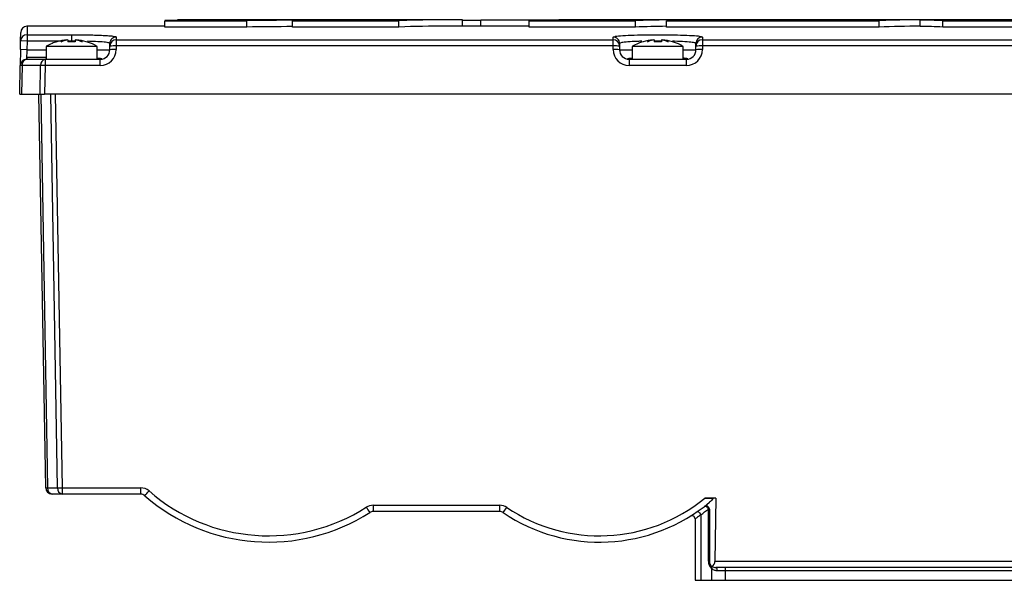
# Model space of a CAD drawing. Header units: millimetres. Extents: x -1087 to -132, y -334 to 655.
# Tile 9 of 63: x -1084 to -930, y 185 to 273. Entities that reach past the tile are written whole.
import ezdxf

# ---------------------------------------------------------------- set-up
doc = ezdxf.new("R2010")
doc.units = ezdxf.units.MM

msp = doc.modelspace()

# ---------------------------------------------------------------- linework, layer by layer
at = {"color": 7, "linetype": 'Continuous', "lineweight": 25}
for p, q in [((-1083.26, 272.01), (-1083.28, 270.68)), ((-1061.63, 272.01), (-1083.26, 272.01)), ((-1061.63, 272.88), (-1048.79, 272.88)), ((-1061.63, 271.88), (-1061.63, 272.88)), ((-1059.66, 272.91), (-1059.66, 273)), ((-1038.58, 273.01), (-1051.93, 273.01)), ((-1048.79, 271.88), (-1048.79, 272.88)), ((-1041.62, 272.88), (-1024.94, 272.88)), ((-1041.62, 271.88), (-1041.62, 272.88)), ((-1017.49, 273.01), (-1034.17, 273.01)), ((-1024.94, 271.88), (-1024.94, 272.88)), ((-1004.49, 272.01), (-1017.49, 272.01)), ((-1014.93, 272.01), (-1014.93, 273)), ((-1014.93, 272.95), (-1012.06, 272.95)), ((-1012.06, 273.01), (-997.6, 273.01)), ((-1012.06, 272.01), (-1012.06, 273.01)), ((-1004.49, 272.88), (-987.81, 272.88)), ((-1004.49, 271.88), (-1004.49, 272.88)), ((-980.36, 273.01), (-997.04, 273.01)), ((-987.81, 271.88), (-987.81, 272.88)), ((-982.94, 272.88), (-949.58, 272.88)), ((-982.94, 271.88), (-982.94, 272.88)), ((-962.65, 272.94), (-980.94, 272.94)), ((-978.93, 272.98), (-960.64, 272.98)), ((-978.93, 272.94), (-978.93, 272.98)), ((-958.64, 273.01), (-976.93, 273.01)), ((-974.93, 273.01), (-957.75, 273.01)), ((-974.93, 273.01), (-974.93, 273.01)), ((-942.13, 273.01), (-957.2, 273.01)), ((-949.58, 271.88), (-949.58, 272.88)), ((-943.14, 271.98), (-943.14, 272.98)), ((-933.07, 273.01), (-939.69, 273.01)), ((-939.57, 271.88), (-939.57, 272.88)), ((-939.57, 272.88), (-907.32, 272.88)), ((-932.51, 273.01), (-915.33, 273.01)), ((-913.33, 273.01), (-931.62, 273.01)), ((-1084.28, 269.7), (-1084.26, 271.03)), ((-1083.28, 270.68), (-1076.28, 270.68)), ((-1083.28, 270.68), (-1083.28, 269.68)), ((-1076.28, 270.68), (-1076.28, 269.68)), ((-1048.79, 271.88), (-1061.63, 271.88)), ((-1024.94, 271.88), (-1041.62, 271.88)), ((-987.81, 271.88), (-1004.49, 271.88)), ((-991.3, 270.31), (-990.99, 270.41)), ((-949.58, 271.88), (-982.94, 271.88)), ((-907.32, 271.88), (-939.57, 271.88)), ((-1084.31, 268.34), (-1084.28, 269.7)), ((-1083.28, 269.68), (-1084.28, 269.7)), ((-1083.28, 269.68), (-1083.31, 268.32)), ((-1077.99, 269.68), (-1083.28, 269.68)), ((-1080.28, 268.85), (-1080.28, 266.82)), ((-1076.28, 268.85), (-1080.28, 268.85)), ((-1076.28, 269.68), (-1076.86, 269.68)), ((-1075.71, 269.67), (-1076.28, 269.68)), ((-1076.28, 269.68), (-1076.28, 269.56)), ((-1072.28, 268.85), (-1076.28, 268.85)), ((-1072.28, 266.82), (-1072.28, 268.85)), ((-1070.28, 268.89), (-1070.28, 269.31)), ((-1070.28, 268.32), (-1070.28, 268.89)), ((-1069.28, 270.31), (-1069.28, 269.89)), ((-1069.28, 269.89), (-1069.28, 268.91)), ((-1069.28, 269.89), (-991.3, 269.89)), ((-1069.28, 268.91), (-1069.28, 268.34)), ((-991.3, 268.91), (-1069.28, 268.91)), ((-991.3, 269.89), (-991.3, 270.31)), ((-991.3, 268.91), (-991.3, 269.89)), ((-991.3, 268.34), (-991.3, 268.91)), ((-990.3, 269.31), (-990.3, 268.89)), ((-990.3, 268.89), (-990.3, 268.32)), ((-988.3, 268.85), (-988.3, 266.82)), ((-984.3, 268.85), (-988.3, 268.85)), ((-983.73, 269.68), (-984.88, 269.67)), ((-980.3, 268.85), (-984.3, 268.85)), ((-980.3, 266.82), (-980.3, 268.85)), ((-978.3, 268.89), (-978.3, 269.31)), ((-978.3, 268.32), (-978.3, 268.89)), ((-977.3, 270.31), (-977.3, 269.89)), ((-977.3, 269.89), (-977.3, 268.91)), ((-977.3, 269.89), (-899.32, 269.89)), ((-977.3, 268.91), (-977.3, 268.34)), ((-899.32, 268.91), (-977.3, 268.91)), ((-1084.31, 268.34), (-1084.35, 265.84)), ((-1083.31, 268.32), (-1084.31, 268.34)), ((-1083.31, 268.32), (-1083.35, 266.82)), ((-1083.31, 268.32), (-1080.28, 268.32)), ((-1072.28, 268.32), (-1070.28, 268.32)), ((-990.3, 268.32), (-988.3, 268.32)), ((-980.3, 268.32), (-978.3, 268.32)), ((-1084.43, 261.32), (-1084.35, 265.84)), ((-1084.06, 265.85), (-1084.14, 261.32)), ((-1081.14, 265.85), (-1084.06, 265.85)), ((-1083.35, 266.82), (-1080.43, 266.82)), ((-1080.28, 267.09), (-1083.31, 267.09)), ((-1081.22, 261.32), (-1081.14, 265.85)), ((-1080.43, 265.84), (-1080.51, 261.32)), ((-1080.43, 266.82), (-1080.43, 265.84)), ((-1080.43, 266.82), (-1071.78, 266.82)), ((-1071.78, 265.84), (-1080.43, 265.84)), ((-1071.78, 265.84), (-1071.78, 266.82)), ((-988.8, 266.82), (-988.8, 265.84)), ((-988.8, 266.82), (-979.8, 266.82)), ((-979.8, 265.84), (-988.8, 265.84)), ((-979.8, 265.84), (-979.8, 266.82)), ((-1084.43, 261.32), (-1084.14, 261.32)), ((-1084.14, 261.32), (-1081.22, 261.32)), ((-1080.35, 199.54), (-1081.42, 261.32)), ((-1081.22, 261.32), (-1080.51, 261.32)), ((-1081.13, 261.32), (-1080.05, 199.53)), ((-888.08, 261.32), (-1080.51, 261.32)), ((-1078.48, 199.53), (-1079.56, 261.32)), ((-1078.85, 261.32), (-1077.77, 199.54)), ((-1080.05, 199.53), (-1078.48, 199.53)), ((-1077.77, 199.54), (-1065.45, 199.54)), ((-1077.77, 199.54), (-1077.77, 198.55)), ((-1065.45, 199.54), (-1065.45, 198.55)), ((-1077.77, 198.55), (-1079.35, 198.55)), ((-1065.45, 198.55), (-1077.77, 198.55)), ((-975.16, 197.92), (-976.93, 197.92)), ((-975.16, 197.92), (-975.33, 188.01)), ((-1028.96, 196.81), (-1009.11, 196.81)), ((-1028.96, 196.81), (-1028.96, 195.82)), ((-1009.11, 196.81), (-1009.11, 195.82)), ((-1009.11, 195.82), (-1028.96, 195.82)), ((-977.56, 195.32), (-977.56, 185.02)), ((-976.35, 188.02), (-976.35, 196.2)), ((-976.2, 196.2), (-976.35, 196.2)), ((-976.2, 196.2), (-976.2, 188.02)), ((-978.44, 194.66), (-978.44, 185.02)), ((-976.2, 188.02), (-976.35, 188.02)), ((-975.33, 188.01), (-890.06, 188.01)), ((-890.27, 187.02), (-975.2, 187.02)), ((-973.73, 187.02), (-973.73, 186.52)), ((-975.85, 186.91), (-975.85, 185.02)), ((-973.73, 186.52), (-974.99, 186.52)), ((-893.14, 186.52), (-973.73, 186.52)), ((-973.73, 186.52), (-973.73, 185.02)), ((-978.44, 185.02), (-977.56, 185.02)), ((-977.56, 185.02), (-975.85, 185.02)), ((-975.85, 185.02), (-973.73, 185.02)), ((-973.73, 185.02), (-893.14, 185.02))]:
    msp.add_line(p, q, dxfattribs=at)
at = {"color": 7, "linetype": 'Continuous', "lineweight": 25, "flags": 128}
for points in [[(-976.35, 196.2), (-976.4, 196.31), (-976.47, 196.41), (-976.56, 196.5), (-976.66, 196.57), (-976.76, 196.62), (-976.85, 196.64), (-976.94, 196.63), (-977.01, 196.6)], [(-977.56, 195.32), (-977.61, 195.43), (-977.67, 195.54), (-977.76, 195.63), (-977.85, 195.7), (-977.94, 195.75), (-978.04, 195.77), (-978.12, 195.77), (-978.19, 195.74)], [(-975.2, 187.02), (-975.16, 187.01), (-975.12, 186.98), (-975.09, 186.94), (-975.05, 186.88), (-975.03, 186.8), (-975.01, 186.71), (-975, 186.62), (-974.99, 186.52)]]:
    msp.add_lwpolyline(points, dxfattribs=at)
at = {"color": 7, "linetype": 'Continuous', "lineweight": 25}
for centre, radius, start, end in [((-1083.26, 271.01), 1, 91.2947, 179), ((-1083.28, 269.68), 0.999, 89.9628, 178.9656), ((-1069.28, 269.31), 0.999, 89.955, 179.955), ((-1069.28, 268.89), 0.999, 89.944, 179.9439), ((-1069.53, 254.57), 14.34, 89.0014, 92.9983), ((-991.3, 269.31), 0.999, 0.045, 90.045), ((-991.3, 268.89), 0.999, 0.0561, 90.056), ((-991.05, 254.57), 14.34, 87.0017, 90.9986), ((-977.3, 269.31), 0.999, 89.955, 179.955), ((-977.3, 268.89), 0.999, 89.944, 179.9439), ((-977.55, 254.57), 14.34, 89.0014, 92.9983), ((-1071.78, 268.34), 2.5, 270, 0), ((-1071.78, 268.32), 1.5, 270, 0), ((-1069.53, 254), 14.34, 89.0014, 92.9983), ((-988.8, 268.34), 2.5, 180, 270), ((-991.05, 254), 14.34, 87.0017, 90.9986), ((-988.8, 268.32), 1.5, 180, 270), ((-979.8, 268.34), 2.5, 270, 0), ((-979.8, 268.32), 1.5, 270, 0), ((-977.55, 254), 14.34, 89.0014, 92.9983), ((-1083.35, 265.82), 1, 90, 179), ((-1084.14, 263.36), 2.49, 88.0352, 94.7894), ((-1083.18, 265.96), 0.884, 101.1494, 186.9914), ((-1080.26, 265.96), 0.884, 101.1494, 186.9914), ((-1081.23, 222.91), 42.93, 88.9427, 89.8859), ((-1080.14, 202.01), 2.49, 265.2084, 271.9649), ((-1079.35, 199.55), 1, 181, 270), ((-1079.18, 199.42), 0.884, 173.0142, 258.8616), ((-1077.6, 199.42), 0.884, 173.0142, 258.8616), ((-1078.56, 242.45), 42.92, 270.1136, 271.0574), ((-1065.45, 197.54), 2, 48.8554, 90), ((-1065.45, 197.55), 1, 48.8554, 90), ((-1080.41, 212.94), 21.4, 316.8672, 319.5103), ((-1045.38, 220.52), 29.5, 228.8554, 302.5834), ((-1045.38, 220.51), 28.5, 228.8554, 302.5834), ((-993.44, 218.01), 26, 235.9507, 309.4074), ((-1028.96, 194.81), 2, 90, 122.5834), ((-1007.93, 210.33), 26.08, 212.0475, 214.2123), ((-1009.11, 194.81), 2, 55.9507, 90), ((-993.44, 218.02), 27, 235.9507, 309.7833), ((-1028.92, 210.31), 25.09, 324.2574, 326.5079), ((-976.7, 196.2), 0.5, 0, 127.4814), ((-1028.96, 194.82), 1, 90, 122.5834), ((-1009.11, 194.82), 1, 55.9507, 90), ((-978.94, 194.66), 0.5, 360, 121.8214), ((-993.08, 218.02), 27.5, 304.3711, 307.4814), ((-974.85, 188.02), 1.5, 180, 228.1074), ((-975.2, 188.02), 1, 180, 235.5342), ((-976.12, 187.08), 0.323, 327.7545, 38.3004), ((-976.33, 188.02), 1, 304.4658, 359), ((-975.2, 188.02), 1, 235.5342, 270)]:
    msp.add_arc(centre, radius, start, end, dxfattribs=at)
for centre, major_axis, ratio, start_param, end_param in [((-1039.08, -812.99), (1479.09, 0), 0.734235, 1.575138, 1.586044), ((-1051.93, -812.99), (1479.09, 0), 0.734235, 1.566455, 1.576027), ((-1026.24, -812.99), (1479.09, 0), 0.734235, 1.578803, 1.586044), ((-1026.24, -812.99), (1477.73, 0), 0.734235, 1.581205, 1.586058), ((-1034.17, -812.99), (0, 1086), 0.45, 0.008007, 0.015248), ((-1038.58, -812.99), (1479.09, 0), 0.734235, 1.568553, 1.570796), ((-1034.17, -812.99), (0, 1086), 0.45, 0, 0.002244), ((-1017.49, -812.99), (0, 1086), 0.45, 6.277954, 6.298433), ((-1017.49, -812.99), (0, 1085), 0.45, 0, 0.015262), ((-997.04, -812.99), (0, 1086), 0.45, 0, 0.015248), ((-980.36, -812.99), (0, 1086), 0.45, 6.278195, 6.298433), ((-980.36, -812.99), (0, 1085), 0.45, 0.005272, 0.015262), ((-975.49, -812.99), (0, 1086), 0.45, 0.011152, 0.015248), ((-975.49, -812.99), (0, 1086), 0.45, 0.00296, 0.007056), ((-957.2, -812.99), (0, 1086), 0.45, 0.007056, 0.011152), ((-957.2, -812.99), (0, 1086), 0.45, 0, 0.00296), ((-942.13, -812.99), (0, 1086), 0.45, 6.28069, 6.298433), ((-942.13, -812.99), (0, 1085), 0.45, 0.002068, 0.015262), ((-939.69, -812.99), (0, 1086), 0.45, 0, 0.007056), ((-946.21, -812.99), (0, 1086), 0.400854, 6.267938, 6.276129), ((-946.21, -812.99), (0, 1085), 0.400854, 6.267923, 6.276123), ((-933.07, -812.99), (0, 1086), 0.45, 6.280225, 6.283185), ((-1083.44, -812.99), (0, 1081.5), 0.002341, 6.227312, 6.231987), ((-1083.31, 268.32), (0, 1.5), 0.002341, 2.531564, 3.141593)]:
    msp.add_ellipse(centre, major_axis=major_axis, ratio=ratio, start_param=start_param, end_param=end_param, dxfattribs=at)
for points, knots in [([(-1076.28, 270.68), (-1075.81, 270.68), (-1075.36, 270.68), (-1074.69, 270.67), (-1074.47, 270.67), (-1074.03, 270.66), (-1073.81, 270.66), (-1073.17, 270.64), (-1072.77, 270.63), (-1072.01, 270.61), (-1071.65, 270.59), (-1071, 270.56), (-1070.71, 270.54), (-1070.33, 270.51), (-1070.21, 270.5), (-1070, 270.48), (-1069.9, 270.47), (-1069.64, 270.43), (-1069.5, 270.41), (-1069.32, 270.36), (-1069.28, 270.33), (-1069.28, 270.31)], [0, 0, 0, 0, 0.125, 0.125, 0.1875, 0.1875, 0.25, 0.25, 0.375, 0.375, 0.5, 0.5, 0.625, 0.625, 0.6875, 0.6875, 0.75, 0.75, 0.875, 0.875, 1, 1, 1, 1]), ([(-990.99, 270.41), (-990.97, 270.42), (-990.83, 270.47), (-989.83, 270.55), (-988.09, 270.63), (-985.85, 270.68), (-983.47, 270.68), (-981.16, 270.65), (-979.25, 270.58), (-978.03, 270.5), (-977.78, 270.44), (-977.7, 270.42)], [0, 0, 0, 0, 0.029409, 0.160308, 0.291059, 0.421599, 0.551981, 0.682311, 0.812701, 0.943246, 1, 1, 1, 1]), ([(-977.7, 270.42), (-977.55, 270.4), (-977.31, 270.36), (-977.3, 270.32), (-977.3, 270.31)], [0, 0, 0, 0, 0.64293, 1, 1, 1, 1]), ([(-1078.58, 269.56), (-1078.84, 269.49), (-1079.42, 269.32), (-1079.96, 269.02), (-1080.26, 268.86)], [0, 0, 0, 0, 0.439093, 1, 1, 1, 1]), ([(-1072.34, 268.85), (-1072.46, 268.93), (-1072.96, 269.26), (-1073.54, 269.44), (-1073.98, 269.58)], [0, 0, 0, 0, 0.236669, 1, 1, 1, 1]), ([(-1070.28, 269.31), (-1070.31, 269.34), (-1070.38, 269.41), (-1071.11, 269.51), (-1072.31, 269.6), (-1073.36, 269.63), (-1073.79, 269.64)], [0, 0, 0, 0, 0.196209, 0.49244, 0.788268, 1, 1, 1, 1]), ([(-986.81, 269.64), (-987.03, 269.64), (-987.9, 269.62), (-989.05, 269.55), (-990.1, 269.44), (-990.23, 269.35), (-990.3, 269.31)], [0, 0, 0, 0, 0.106011, 0.403797, 0.701882, 1, 1, 1, 1]), ([(-986.6, 269.56), (-986.86, 269.49), (-987.44, 269.32), (-987.98, 269.02), (-988.28, 268.86)], [0, 0, 0, 0, 0.4390933, 1, 1, 1, 1]), ([(-980.36, 268.85), (-980.48, 268.93), (-980.98, 269.26), (-981.56, 269.44), (-982, 269.58)], [0, 0, 0, 0, 0.236669, 1, 1, 1, 1]), ([(-978.3, 269.31), (-978.31, 269.32), (-978.34, 269.38), (-978.77, 269.48), (-979.96, 269.58), (-981.12, 269.64), (-981.86, 269.65), (-981.96, 269.65)], [0, 0, 0, 0, 0.090771, 0.379573, 0.667956, 0.956036, 1, 1, 1, 1]), ([(-1071.79, 266.82), (-1071.79, 266.82), (-1071.78, 266.82), (-1071.75, 266.82), (-1071.72, 266.82), (-1071.65, 266.83), (-1071.56, 266.84), (-1071.52, 266.88), (-1071.7, 266.93), (-1072.09, 266.97), (-1072.28, 266.98)], [0, 0, 0, 0, 0.0001914, 0.0102146, 0.0221154, 0.0428052, 0.1032916, 0.2918484, 0.6512389, 1, 1, 1, 1]), ([(-988.3, 266.98), (-988.31, 266.98), (-988.68, 266.96), (-988.91, 266.92), (-989.05, 266.87), (-989.03, 266.85), (-988.94, 266.83), (-988.88, 266.83), (-988.83, 266.82), (-988.8, 266.82), (-988.79, 266.82), (-988.79, 266.82)], [0, 0, 0, 0, 0.01268, 0.505292, 0.686106, 0.871339, 0.941336, 0.976578, 0.988351, 0.997614, 1, 1, 1, 1]), ([(-979.81, 266.82), (-979.8, 266.82), (-979.79, 266.82), (-979.76, 266.82), (-979.72, 266.83), (-979.64, 266.83), (-979.54, 266.86), (-979.59, 266.9), (-979.83, 266.95), (-980.2, 266.97), (-980.3, 266.98)], [0, 0, 0, 0, 0.006076, 0.015158, 0.03007, 0.059583, 0.155753, 0.431744, 0.852616, 1, 1, 1, 1]), ([(-976.93, 197.92), (-976.69, 197.92), (-976.46, 197.92), (-976.12, 197.92), (-976.01, 197.92), (-975.81, 197.92), (-975.71, 197.92), (-975.63, 197.92)], [0, 0, 0, 0, 0.5, 0.5, 0.75, 0.75, 1, 1, 1, 1]), ([(-977.56, 195.32), (-977.69, 195.22), (-977.8, 195.13), (-978.02, 194.96), (-978.11, 194.89), (-978.27, 194.78), (-978.33, 194.73), (-978.42, 194.67), (-978.44, 194.66), (-978.44, 194.66)], [0, 0, 0, 0, 0.25, 0.25, 0.5, 0.5, 0.75, 0.75, 1, 1, 1, 1]), ([(-974.99, 186.52), (-975.08, 186.52), (-975.16, 186.53), (-975.32, 186.57), (-975.4, 186.6), (-975.62, 186.7), (-975.74, 186.79), (-975.85, 186.91)], [0, 0, 0, 0, 0.25, 0.25, 0.5, 0.5, 1, 1, 1, 1])]:
    msp.add_open_spline(points, degree=3, knots=knots, dxfattribs=at)
for points in [[(-1077.02, 269.87), (-1077.55, 269.82), (-1078.07, 269.72), (-1078.58, 269.56)], [(-1077.91, 269.58), (-1077.62, 269.72), (-1077.32, 269.81), (-1077.02, 269.87)], [(-1076.86, 269.87), (-1077.21, 269.81), (-1077.56, 269.72), (-1077.91, 269.58)], [(-1076.86, 269.87), (-1076.86, 269.82), (-1076.86, 269.72), (-1076.86, 269.56)], [(-1075.71, 269.56), (-1076.09, 269.59), (-1076.47, 269.59), (-1076.86, 269.56)], [(-1075.71, 269.87), (-1075.71, 269.82), (-1075.71, 269.72), (-1075.71, 269.56)], [(-1074.65, 269.58), (-1075, 269.72), (-1075.35, 269.81), (-1075.71, 269.87)], [(-1075.54, 269.87), (-1075.24, 269.81), (-1074.94, 269.72), (-1074.65, 269.58)], [(-1073.98, 269.56), (-1074.49, 269.72), (-1075.01, 269.82), (-1075.54, 269.87)], [(-985.04, 269.87), (-985.57, 269.82), (-986.09, 269.72), (-986.6, 269.56)], [(-985.93, 269.58), (-985.64, 269.72), (-985.34, 269.81), (-985.04, 269.87)], [(-984.88, 269.87), (-985.23, 269.81), (-985.58, 269.72), (-985.93, 269.58)], [(-984.88, 269.87), (-984.88, 269.82), (-984.88, 269.72), (-984.88, 269.56)], [(-983.73, 269.56), (-984.11, 269.59), (-984.49, 269.59), (-984.88, 269.56)], [(-983.73, 269.87), (-983.73, 269.82), (-983.73, 269.72), (-983.73, 269.56)], [(-982.67, 269.58), (-983.02, 269.72), (-983.37, 269.81), (-983.73, 269.87)], [(-983.56, 269.87), (-983.26, 269.81), (-982.96, 269.72), (-982.67, 269.58)], [(-982, 269.56), (-982.51, 269.72), (-983.03, 269.82), (-983.56, 269.87)], [(-975.63, 197.92), (-975.78, 197.66), (-975.96, 197.44), (-976.16, 197.27)]]:
    msp.add_open_spline(points, degree=3, dxfattribs=at)

doc.saveas('drawing.dxf')
